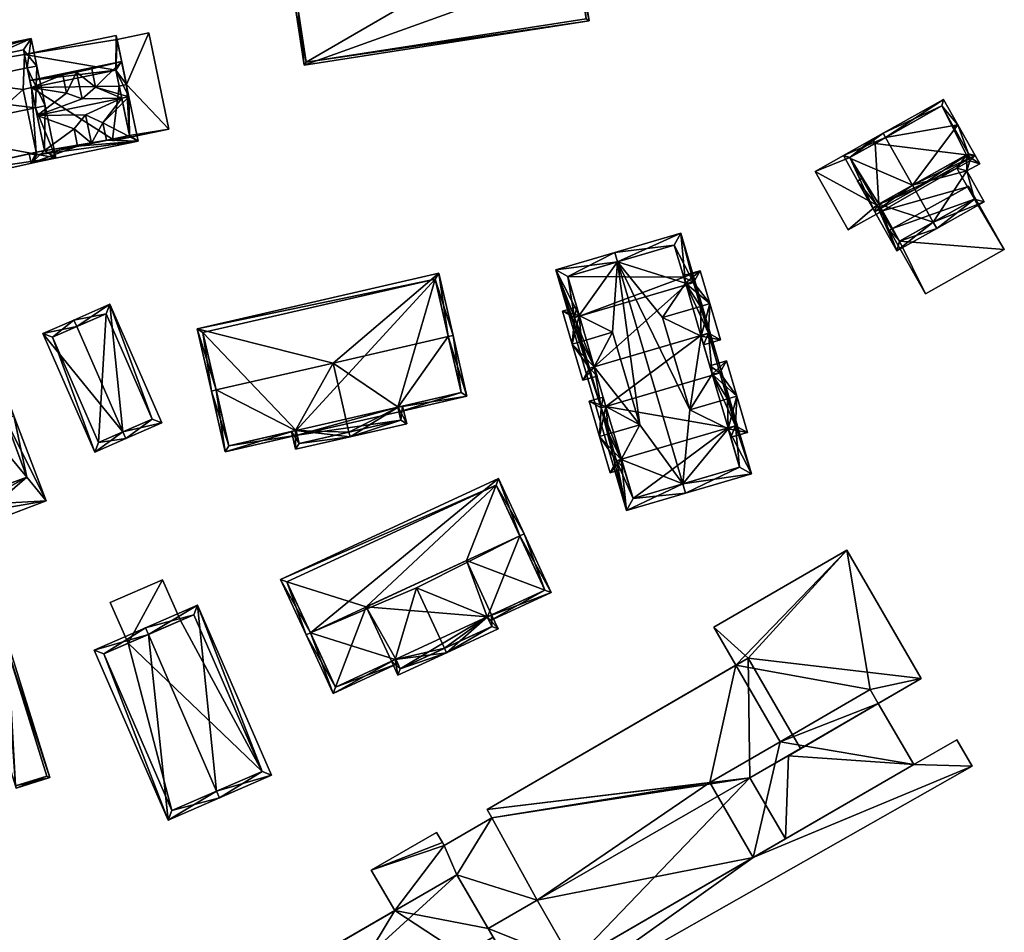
# Model space of a CAD drawing. Header units: inches. Extents: x 2685601 to 2690022, y 1235992 to 1239010.
# Tile 33 of 256: x 2685951 to 2686053, y 1236778 to 1236872. Entities that reach past the tile are written whole.
import ezdxf

# ---------------------------------------------------------------- set-up
doc = ezdxf.new("R2010")
doc.units = ezdxf.units.IN
doc.header["$MEASUREMENT"] = 0
doc.layers.add('Gebaeude Einzelhaus', color=10, linetype='Continuous')
doc.layers.add('Offenes Gebaeude', color=10, linetype='Continuous')

msp = doc.modelspace()

# ---------------------------------------------------------------- meshes
at = {"layer": 'Gebaeude Einzelhaus'}
mesh = msp.add_polyface(dxfattribs=at)
corners = [(2685979.723, 1236872.903, 476.17), (2685978.525, 1236879, 473.895), (2685979.476, 1236872.865, 476.17), (2686007.935, 1236883.561, 473.895), (2686008.64, 1236877.388, 476.17), (2686008.888, 1236877.426, 476.17), (2686009.763, 1236871.781, 473.895), (2685980.353, 1236867.219, 473.895), (2685978.81, 1236878.791, 473.987), (2686007.726, 1236883.276, 473.986), (2685980.561, 1236867.504, 473.994), (2686009.478, 1236871.99, 473.995), (2686009.478, 1236871.99, 460.868), (2686007.726, 1236883.276, 460.868), (2685978.81, 1236878.791, 460.868), (2685980.561, 1236867.504, 460.868)]
mesh.append_faces([[corners[k] for k in face] for face in [(4, 9, 5), (11, 4, 5), (5, 9, 3), (6, 10, 11), (6, 11, 5), (7, 10, 6), (0, 10, 2), (8, 0, 2), (2, 10, 7), (9, 8, 1), (3, 9, 1), (1, 8, 2), (7, 0, 2), (7, 4, 0), (7, 6, 4), (4, 6, 5), (3, 4, 5), (3, 0, 4), (3, 1, 0), (0, 1, 2)]], dxfattribs={"color": 13})
mesh.append_faces([[corners[k] for k in face] for face in [(13, 15, 14), (12, 15, 13), (10, 15, 12), (10, 12, 11), (14, 15, 0), (0, 15, 10), (8, 14, 0), (13, 14, 9), (9, 14, 8), (12, 13, 4), (4, 13, 9), (11, 12, 4)]], dxfattribs={"color": 41})
mesh = msp.add_polyface(dxfattribs=at)
corners = [(2685961.98, 1236865.2, 469.895), (2685960.906, 1236866.689, 469.895), (2685961.246, 1236865.048, 469.895), (2685960.929, 1236870.283, 469.895), (2685951.456, 1236868.322, 469.895), (2685952.168, 1236864.88, 469.895), (2685961.98, 1236865.2, 469.631), (2685964.296, 1236870.541, 469.631), (2685961.016, 1236869.863, 469.631), (2685966.355, 1236860.591, 469.631), (2685962.304, 1236859.933, 469.631), (2685961.246, 1236865.048, 469.631), (2685960.596, 1236859.4, 469.631), (2685960.56, 1236859.572, 469.631), (2685960.929, 1236870.283, 461.78), (2685961.016, 1236869.863, 461.78), (2685951.456, 1236868.322, 461.78), (2685960.906, 1236866.689, 461.78), (2685952.168, 1236864.88, 461.78), (2685961.98, 1236865.2, 461.78), (2685961.246, 1236865.048, 461.78), (2685960.56, 1236859.572, 461.78), (2685960.596, 1236859.4, 461.78), (2685966.355, 1236860.591, 461.78), (2685964.296, 1236870.541, 461.78), (2685962.304, 1236859.933, 461.78)]
mesh.append_faces([[corners[k] for k in face] for face in [(9, 10, 12), (12, 10, 13), (9, 6, 10), (10, 6, 11), (9, 7, 6), (6, 7, 8), (5, 1, 4), (4, 1, 3), (3, 1, 0), (0, 1, 2)]], dxfattribs={"color": 13})
mesh.append_faces([[corners[k] for k in face] for face in [(25, 22, 21), (25, 23, 22), (25, 19, 23), (23, 19, 24), (24, 19, 15), (25, 20, 19), (24, 15, 7), (7, 15, 8), (7, 9, 24), (24, 9, 23), (9, 12, 23), (23, 12, 22), (22, 12, 21), (21, 12, 13), (17, 19, 20), (17, 15, 19), (17, 16, 15), (15, 16, 14), (17, 18, 16), (0, 2, 6), (6, 2, 11), (14, 16, 3), (3, 16, 4), (14, 8, 15), (8, 0, 6), (14, 3, 8), (8, 3, 0)]], dxfattribs={"color": 41})
mesh = msp.add_polyface(dxfattribs=at)
corners = [(2685952.595, 1236862.813, 475.868), (2685954.689, 1236857.628, 470.821), (2685953.574, 1236863.015, 475.868), (2685940.331, 1236860.275, 475.868), (2685940.508, 1236854.489, 470.637), (2685939.353, 1236860.073, 475.868), (2685952.726, 1236867.113, 471.885), (2685951.748, 1236866.911, 471.885), (2685939.484, 1236864.373, 471.885), (2685938.505, 1236864.17, 471.885), (2685952.136, 1236869.966, 469.895), (2685937.914, 1236867.024, 469.895), (2685941.281, 1236855.684, 471.566), (2685953.51, 1236858.391, 471.725), (2685951.36, 1236868.785, 470.578), (2685939.096, 1236866.248, 470.578), (2685951.456, 1236868.322, 469.895), (2685951.36, 1236868.785, 461.78), (2685952.168, 1236864.88, 471.051), (2685952.168, 1236864.88, 469.895), (2685952.766, 1236861.988, 474.623), (2685953.51, 1236858.391, 471.119), (2685951.456, 1236868.322, 461.78), (2685939.096, 1236866.248, 461.78), (2685941.281, 1236855.684, 461.78), (2685952.663, 1236858.204, 471.107), (2685952.663, 1236858.204, 461.78), (2685952.168, 1236864.88, 461.78), (2685951.318, 1236864.704, 461.78)]
mesh.append_faces([[corners[k] for k in face] for face in [(3, 12, 5), (8, 3, 9), (15, 8, 9), (9, 3, 5), (11, 15, 9), (14, 15, 10), (10, 15, 11), (7, 14, 6), (6, 14, 10), (0, 7, 2), (13, 0, 2), (2, 7, 6), (1, 12, 13), (1, 13, 2), (5, 12, 4), (4, 12, 1), (8, 11, 9), (6, 10, 7), (7, 10, 8), (8, 10, 11), (3, 9, 5), (0, 8, 3), (3, 8, 9), (0, 7, 8), (2, 6, 0), (0, 6, 7), (4, 3, 5), (4, 1, 3), (3, 1, 0), (0, 1, 2)]], dxfattribs={"color": 13})
mesh.append_faces([[corners[k] for k in face] for face in [(22, 23, 17), (22, 28, 23), (23, 28, 24), (24, 28, 26), (22, 27, 28), (13, 25, 21), (25, 24, 26), (13, 12, 25), (25, 12, 24), (8, 12, 3), (8, 24, 12), (8, 23, 24), (8, 15, 23), (15, 14, 23), (23, 14, 17), (17, 16, 22), (20, 13, 21), (18, 0, 20), (20, 0, 13), (16, 7, 19), (19, 7, 18), (18, 7, 0), (17, 14, 16), (16, 14, 7)]], dxfattribs={"color": 41})
mesh = msp.add_polyface(dxfattribs=at)
corners = [(2685959.549, 1236861.246, 472.618), (2685963.19, 1236859.35, 470.144), (2685962.239, 1236863.948, 474.623), (2685956.943, 1236858.846, 470.881), (2685952.134, 1236857.063, 470.144), (2685959.918, 1236859.463, 470.882), (2685961.505, 1236863.796, 474.623), (2685957.759, 1236862.059, 473.724), (2685952.766, 1236861.988, 474.623), (2685956.573, 1236860.63, 472.618), (2685953.51, 1236858.391, 471.119), (2685952.663, 1236858.204, 471.107), (2685951.931, 1236858.042, 471.098), (2685955.421, 1236866.196, 470.29), (2685961.489, 1236867.575, 470.144), (2685952.016, 1236865.614, 470.144), (2685958.787, 1236864.926, 472.618), (2685958.396, 1236866.813, 470.288), (2685952.168, 1236864.88, 471.051), (2685955.811, 1236864.31, 472.618), (2685957.417, 1236863.709, 473.724), (2685958.363, 1236859.14, 473.724), (2685959.918, 1236859.463, 472.618), (2685956.841, 1236866.49, 473.724), (2685958.396, 1236866.813, 472.618), (2685955.421, 1236866.196, 472.618), (2685956.943, 1236858.846, 472.618), (2685952.716, 1236857.949, 470.859), (2685962.304, 1236859.933, 470.86), (2685960.906, 1236866.689, 471.051), (2685961.246, 1236865.048, 469.895), (2685962.304, 1236859.933, 469.631), (2685961.246, 1236865.048, 469.631), (2685960.906, 1236866.689, 469.895), (2685952.168, 1236864.88, 469.895), (2685952.663, 1236858.204, 461.78), (2685952.716, 1236857.949, 461.78), (2685960.56, 1236859.572, 469.631), (2685960.56, 1236859.572, 461.78), (2685952.168, 1236864.88, 461.78), (2685951.318, 1236864.704, 461.78), (2685961.246, 1236865.048, 461.78), (2685960.906, 1236866.689, 461.78), (2685962.304, 1236859.933, 461.78)]
mesh.append_faces([[corners[k] for k in face] for face in [(2, 29, 14), (14, 29, 15), (15, 29, 18), (2, 6, 29), (1, 28, 2), (2, 28, 6), (1, 27, 28), (27, 12, 11), (1, 4, 27), (27, 4, 12), (26, 21, 9), (9, 21, 7), (20, 23, 19), (19, 23, 25), (24, 23, 16), (16, 23, 20), (0, 21, 22), (0, 7, 21), (20, 6, 16), (16, 6, 2), (19, 8, 20), (20, 8, 6), (18, 19, 13), (19, 18, 8), (13, 15, 18), (16, 14, 17), (17, 14, 13), (14, 16, 2), (13, 14, 15), (4, 11, 12), (9, 10, 3), (3, 10, 4), (4, 10, 11), (7, 8, 9), (9, 8, 10), (0, 6, 7), (7, 6, 8), (0, 2, 6), (5, 1, 0), (1, 5, 3), (1, 3, 4), (0, 1, 2)]], dxfattribs={"color": 13})
mesh.append_faces([[corners[k] for k in face] for face in [(38, 41, 43), (38, 39, 41), (41, 39, 42), (38, 35, 39), (39, 35, 40), (38, 36, 35), (28, 37, 31), (37, 36, 38), (28, 27, 37), (37, 27, 36), (36, 27, 35), (35, 27, 11), (34, 29, 33), (34, 18, 29), (29, 30, 33), (30, 31, 32), (30, 28, 31), (29, 6, 30), (30, 6, 28), (3, 26, 9), (25, 13, 19), (24, 25, 23), (17, 13, 24), (24, 13, 25), (16, 17, 24), (5, 0, 22), (26, 22, 21), (3, 5, 26), (26, 5, 22)]], dxfattribs={"color": 41})
mesh = msp.add_polyface(dxfattribs=at)
corners = [(2686043.17, 1236854.794, 473.02), (2686039.296, 1236852.045, 470.034), (2686043.415, 1236854.358, 473.02), (2686036.034, 1236857.858, 470.034), (2686040.398, 1236859.733, 473.02), (2686040.153, 1236860.169, 473.02), (2686049.654, 1236857.86, 468.485), (2686047.864, 1236861.048, 468.485), (2686046.391, 1236863.671, 468.485), (2686036.715, 1236857.666, 470.35), (2686039.488, 1236852.726, 470.35), (2686048.973, 1236858.051, 468.802), (2686046.2, 1236862.99, 468.802), (2686048.754, 1236857.928, 468.907), (2686048.973, 1236858.051, 468.766), (2686043.17, 1236854.794, 472.508), (2686039.705, 1236852.848, 469.717), (2686039.488, 1236852.726, 469.542), (2686039.705, 1236852.848, 466.756), (2686039.488, 1236852.726, 466.756), (2686048.754, 1236857.928, 460.892), (2686048.973, 1236858.051, 460.892), (2686046.2, 1236862.99, 460.892), (2686039.306, 1236859.121, 466.756), (2686039.306, 1236859.121, 460.892), (2686036.715, 1236857.666, 466.756), (2686039.705, 1236852.848, 460.892), (2686036.715, 1236857.666, 460.892), (2686039.488, 1236852.726, 460.892)]
mesh.append_faces([[corners[k] for k in face] for face in [(7, 12, 8), (8, 12, 5), (5, 12, 4), (7, 11, 12), (11, 2, 0), (7, 6, 11), (11, 6, 2), (1, 10, 2), (2, 10, 0), (3, 9, 1), (1, 9, 10), (3, 5, 9), (9, 5, 4), (4, 8, 5), (0, 7, 4), (4, 7, 8), (0, 6, 7), (0, 2, 6), (3, 4, 5), (3, 0, 4), (3, 1, 0), (0, 1, 2)]], dxfattribs={"color": 13})
mesh.append_faces([[corners[k] for k in face] for face in [(24, 26, 27), (27, 26, 28), (24, 20, 26), (24, 22, 20), (20, 22, 21), (17, 25, 19), (17, 9, 25), (17, 10, 9), (9, 23, 25), (23, 22, 24), (23, 12, 22), (9, 4, 23), (23, 4, 12), (12, 14, 22), (22, 14, 21), (12, 11, 14), (14, 20, 21), (14, 13, 20), (16, 17, 18), (18, 17, 19), (15, 10, 16), (16, 10, 17), (13, 0, 15), (15, 0, 10), (14, 11, 13), (13, 11, 0)]], dxfattribs={"color": 41})
mesh = msp.add_polyface(dxfattribs=at)
corners = [(2686045.314, 1236850.974, 472.508), (2686050.588, 1236853.074, 469.345), (2686048.79, 1236856.276, 469.345), (2686045.681, 1236850.32, 472.508), (2686048.754, 1236857.928, 468.907), (2686050.123, 1236857.024, 468.485), (2686043.17, 1236854.794, 472.508), (2686049.654, 1236857.86, 468.485), (2686048.973, 1236858.051, 468.766), (2686047.864, 1236861.048, 468.485), (2686047.428, 1236860.803, 468.766), (2686041.563, 1236848.008, 469.19), (2686039.705, 1236852.848, 469.717), (2686039.488, 1236852.726, 469.542), (2686037.506, 1236855.234, 469.19), (2686037.943, 1236855.479, 469.542), (2686041.849, 1236849.029, 469.717), (2686049.101, 1236857.311, 468.907), (2686049.566, 1236853.361, 469.767), (2686047.769, 1236856.564, 469.766), (2686041.849, 1236849.029, 468.859), (2686049.566, 1236853.361, 468.859), (2686048.843, 1236854.65, 468.859), (2686047.769, 1236856.564, 460.892), (2686048.843, 1236854.65, 460.891), (2686049.101, 1236857.311, 460.892), (2686048.754, 1236857.928, 460.892), (2686041.126, 1236850.318, 468.859), (2686040.087, 1236852.168, 466.756), (2686041.126, 1236850.318, 460.891), (2686039.705, 1236852.848, 466.756), (2686040.087, 1236852.168, 460.891), (2686039.705, 1236852.848, 460.892), (2686049.566, 1236853.361, 460.891), (2686041.849, 1236849.029, 460.891)]
mesh.append_faces([[corners[k] for k in face] for face in [(7, 8, 9), (9, 8, 10), (7, 17, 8), (8, 17, 4), (18, 3, 0), (18, 1, 3), (17, 2, 19), (19, 2, 18), (18, 2, 1), (7, 5, 17), (17, 5, 2), (13, 14, 15), (13, 11, 14), (12, 16, 13), (13, 16, 11), (11, 16, 3), (3, 16, 0), (14, 13, 15), (12, 0, 6), (14, 11, 13), (13, 11, 12), (12, 11, 0), (0, 11, 3), (8, 9, 10), (4, 7, 8), (8, 7, 9), (4, 5, 7), (0, 2, 6), (6, 2, 4), (4, 2, 5), (3, 1, 0), (0, 1, 2)]], dxfattribs={"color": 13})
mesh.append_faces([[corners[k] for k in face] for face in [(29, 33, 34), (31, 24, 29), (29, 24, 33), (31, 23, 24), (23, 26, 25), (31, 32, 23), (23, 32, 26), (29, 28, 31), (28, 12, 30), (29, 27, 28), (28, 27, 12), (12, 27, 16), (16, 27, 20), (4, 17, 26), (26, 17, 25), (17, 23, 25), (17, 19, 23), (23, 22, 24), (22, 18, 21), (23, 19, 22), (22, 19, 18), (18, 0, 21), (21, 0, 20), (20, 0, 16)]], dxfattribs={"color": 41})
mesh = msp.add_polyface(dxfattribs=at)
corners = [(2686039.488, 1236852.726, 466.756), (2686033.139, 1236856.233, 466.756), (2686036.539, 1236850.176, 466.756), (2686036.715, 1236857.666, 466.756), (2686039.061, 1236859.558, 466.756), (2686040.087, 1236852.168, 466.756), (2686039.705, 1236852.848, 466.756), (2686039.306, 1236859.121, 466.756), (2686036.539, 1236850.176, 460.891), (2686033.139, 1236856.233, 460.892), (2686040.087, 1236852.168, 460.891), (2686039.061, 1236859.558, 460.892), (2686039.306, 1236859.121, 460.892), (2686036.715, 1236857.666, 460.892), (2686039.488, 1236852.726, 460.892), (2686039.705, 1236852.848, 460.892)]
mesh.append_faces([[corners[k] for k in face] for face in [(4, 3, 7), (0, 5, 6), (0, 2, 5), (4, 1, 3), (3, 1, 0), (0, 1, 2)]], dxfattribs={"color": 13})
mesh.append_faces([[corners[k] for k in face] for face in [(8, 14, 10), (10, 14, 15), (13, 11, 12), (8, 9, 14), (14, 9, 13), (13, 9, 11), (1, 4, 9), (9, 4, 11), (11, 7, 12), (11, 4, 7), (8, 10, 2), (2, 10, 5), (2, 1, 8), (8, 1, 9)]], dxfattribs={"color": 41})
mesh = msp.add_polyface(dxfattribs=at)
corners = [(2686041.849, 1236849.029, 468.859), (2686044.501, 1236843.568, 468.859), (2686052.658, 1236848.145, 468.859), (2686040.811, 1236850.141, 468.859), (2686049.566, 1236853.361, 468.859), (2686048.968, 1236854.72, 468.859), (2686048.843, 1236854.65, 468.859), (2686041.126, 1236850.318, 468.859), (2686048.968, 1236854.72, 460.891), (2686052.658, 1236848.145, 460.891), (2686048.843, 1236854.65, 460.891), (2686040.811, 1236850.141, 460.891), (2686041.126, 1236850.318, 460.891), (2686044.501, 1236843.568, 460.891), (2686041.849, 1236849.029, 460.891), (2686049.566, 1236853.361, 460.891)]
mesh.append_faces([[corners[k] for k in face] for face in [(3, 0, 7), (4, 5, 6), (0, 2, 4), (4, 2, 5), (3, 1, 0), (0, 1, 2)]], dxfattribs={"color": 13})
mesh.append_faces([[corners[k] for k in face] for face in [(9, 15, 8), (8, 15, 10), (9, 14, 15), (14, 11, 12), (9, 13, 14), (14, 13, 11), (2, 1, 9), (9, 1, 13), (1, 3, 13), (13, 3, 11), (11, 7, 12), (11, 3, 7), (6, 5, 10), (10, 5, 8), (5, 2, 8), (8, 2, 9)]], dxfattribs={"color": 41})
mesh = msp.add_polyface(dxfattribs=at)
corners = [(2686008.774, 1236841.268, 474.893), (2686008.774, 1236841.268, 474.827), (2686008.27, 1236841.119, 474.894), (2686008.755, 1236841.333, 474.827), (2686019.554, 1236845.301, 462.211), (2686007.564, 1236845.38, 462.211), (2686018.571, 1236848.618, 462.211), (2686008.774, 1236841.268, 462.211), (2686019.781, 1236844.505, 462.211), (2686008.27, 1236841.119, 474.347), (2686007.564, 1236845.38, 474.826), (2686012.7, 1236846.891, 479.72), (2686018.571, 1236848.618, 474.729), (2686019.554, 1236845.301, 474.082), (2686019.554, 1236845.301, 474.723), (2686008.492, 1236842.226, 473.913), (2686007.029, 1236841.796, 473.913), (2686019.249, 1236849.859, 473.913), (2686012.418, 1236847.85, 479.72), (2686006.323, 1236846.058, 473.913), (2686017.363, 1236841.136, 477.396), (2686019.734, 1236844.668, 474.728), (2686012.19, 1236839.615, 477.396)]
mesh.append_faces([[corners[k] for k in face] for face in [(2, 3, 0), (2, 15, 3), (2, 16, 15), (16, 3, 15), (17, 12, 18), (18, 12, 11), (9, 3, 1), (9, 10, 3), (10, 18, 11), (9, 19, 10), (10, 19, 18), (11, 20, 21), (21, 17, 11), (11, 17, 18), (3, 9, 1), (3, 19, 9), (22, 11, 3), (3, 11, 19), (19, 11, 18)]], dxfattribs={"color": 13})
mesh.append_faces([[corners[k] for k in face] for face in [(0, 1, 2), (3, 1, 0), (4, 5, 6), (4, 7, 5), (4, 8, 7), (1, 7, 9), (3, 7, 1), (10, 5, 3), (3, 5, 7), (11, 12, 10), (10, 12, 5), (5, 12, 6), (13, 12, 14), (13, 6, 12)]], dxfattribs={"color": 41})
mesh = msp.add_polyface(dxfattribs=at)
corners = [(2686022.09, 1236839.503, 474.803), (2686022.09, 1236839.503, 474.073), (2686020.55, 1236844.738, 474.073), (2686021.318, 1236839.28, 474.807), (2686021.318, 1236839.28, 474.728), (2686021.343, 1236839.196, 474.728), (2686021.318, 1236839.28, 462.211), (2686019.781, 1236844.505, 462.211), (2686022.09, 1236839.503, 462.211), (2686022.491, 1236835.293, 474.728), (2686022.523, 1236835.185, 462.211), (2686022.24, 1236836.145, 473.913), (2686023.97, 1236836.654, 473.913), (2686023.291, 1236835.419, 474.824), (2686021.6, 1236838.321, 473.913), (2686023.33, 1236838.83, 473.913), (2686022.231, 1236842.568, 477.396), (2686021.271, 1236842.286, 477.396), (2686017.363, 1236841.136, 477.396), (2686019.249, 1236849.859, 473.913), (2686023.291, 1236835.419, 474.073), (2686026.561, 1236824.996, 473.913), (2686020.173, 1236831.58, 477.396)]
mesh.append_faces([[corners[k] for k in face] for face in [(11, 12, 13), (9, 12, 11), (0, 5, 3), (0, 14, 5), (0, 15, 14), (0, 16, 15), (0, 17, 16), (17, 5, 16), (16, 5, 15), (15, 5, 14), (17, 18, 5), (1, 5, 4), (1, 9, 5), (19, 20, 1), (1, 20, 9), (19, 21, 20), (5, 1, 4), (5, 9, 1), (1, 9, 20), (18, 22, 5), (19, 1, 20), (19, 20, 21)]], dxfattribs={"color": 13})
mesh.append_faces([[corners[k] for k in face] for face in [(0, 1, 2), (3, 4, 0), (0, 4, 1), (5, 4, 3), (6, 7, 8), (1, 8, 2), (4, 6, 1), (1, 6, 8), (9, 6, 5), (5, 6, 4), (9, 10, 6)]], dxfattribs={"color": 41})
mesh = msp.add_polyface(dxfattribs=at)
corners = [(2686019.781, 1236844.505, 474.894), (2686019.781, 1236844.505, 474.729), (2686019.734, 1236844.668, 474.728), (2686020.55, 1236844.738, 474.888), (2686020.55, 1236844.738, 474.073), (2686022.09, 1236839.503, 474.803), (2686021.271, 1236842.286, 477.396), (2686022.09, 1236839.503, 462.211), (2686019.781, 1236844.505, 462.211), (2686020.55, 1236844.738, 462.211), (2686019.554, 1236845.301, 474.082), (2686019.554, 1236845.301, 474.723), (2686019.554, 1236845.301, 462.211), (2686018.571, 1236848.618, 462.211), (2686022.231, 1236842.568, 477.396), (2686019.505, 1236845.466, 473.913), (2686021.229, 1236845.973, 473.913), (2686017.363, 1236841.136, 477.396), (2686019.249, 1236849.859, 473.913), (2686018.571, 1236848.618, 474.729), (2686022.09, 1236839.503, 474.073)]
mesh.append_faces([[corners[k] for k in face] for face in [(10, 3, 2), (2, 3, 0), (3, 14, 6), (15, 16, 10), (10, 16, 3), (3, 16, 14), (14, 2, 6), (6, 2, 17), (14, 16, 2), (2, 16, 10), (10, 16, 15), (18, 4, 19), (19, 4, 11), (11, 4, 2), (2, 4, 1), (18, 20, 4), (4, 2, 1), (20, 18, 4), (4, 18, 2)]], dxfattribs={"color": 13})
mesh.append_faces([[corners[k] for k in face] for face in [(0, 1, 2), (3, 1, 0), (3, 4, 1), (5, 3, 6), (5, 4, 3), (7, 8, 9), (2, 10, 11), (10, 8, 12), (2, 1, 10), (10, 1, 8), (4, 8, 1), (4, 9, 8), (4, 7, 9), (10, 12, 13)]], dxfattribs={"color": 41})
mesh = msp.add_polyface(dxfattribs=at)
corners = [(2686009.806, 1236835.895, 474.807), (2686009.806, 1236835.895, 474.346), (2686010.29, 1236836.038, 474.808), (2686008.27, 1236841.119, 474.894), (2686008.989, 1236838.673, 477.396), (2686008.27, 1236841.119, 474.347), (2686008.774, 1236841.268, 474.827), (2686008.774, 1236841.268, 462.211), (2686010.31, 1236836.044, 462.211), (2686008.27, 1236841.119, 462.211), (2686009.806, 1236835.895, 462.211), (2686021.318, 1236839.28, 462.211), (2686011.515, 1236831.949, 462.211), (2686019.781, 1236844.505, 462.211), (2686010.31, 1236836.044, 474.808), (2686010.31, 1236836.044, 474.827), (2686008.03, 1236838.391, 477.396), (2686007.029, 1236841.796, 473.913), (2686009.129, 1236834.654, 473.913), (2686008.755, 1236841.333, 474.827), (2686012.19, 1236839.615, 477.396), (2686011.01, 1236831.8, 474.346), (2686006.323, 1236846.058, 473.913), (2686017.363, 1236841.136, 477.396), (2686012.7, 1236846.891, 479.72), (2686020.173, 1236831.58, 477.396), (2686015, 1236830.058, 477.396)]
mesh.append_faces([[corners[k] for k in face] for face in [(3, 16, 17), (3, 4, 16), (0, 16, 4), (0, 18, 16), (4, 19, 16), (16, 19, 17), (4, 20, 19), (16, 2, 4), (4, 2, 20), (16, 18, 2), (21, 22, 1), (1, 22, 5), (23, 24, 25), (22, 1, 5), (1, 22, 21), (24, 20, 26)]], dxfattribs={"color": 13})
mesh.append_faces([[corners[k] for k in face] for face in [(0, 1, 2), (3, 0, 4), (3, 5, 0), (0, 5, 1), (3, 6, 5), (7, 8, 9), (9, 8, 10), (8, 11, 12), (7, 13, 8), (8, 13, 11), (2, 14, 15), (2, 1, 14), (14, 1, 8), (8, 1, 10), (5, 9, 1), (1, 9, 10), (5, 7, 9)]], dxfattribs={"color": 41})
mesh = msp.add_polyface(dxfattribs=at)
corners = [(2686011.01, 1236831.8, 474.83), (2686011.01, 1236831.8, 474.346), (2686011.8, 1236829.117, 477.396), (2686011.515, 1236831.949, 474.83), (2686011.515, 1236831.949, 474.827), (2686011.514, 1236831.952, 474.827), (2686011.515, 1236831.949, 462.211), (2686011.01, 1236831.8, 462.211), (2686010.31, 1236836.044, 474.808), (2686010.31, 1236836.044, 474.827), (2686010.31, 1236836.044, 462.211), (2686011.233, 1236832.908, 473.913), (2686009.769, 1236832.478, 473.913), (2686010.84, 1236828.835, 477.396), (2686015, 1236830.058, 477.396), (2686010.29, 1236836.038, 474.808), (2686010.592, 1236835.084, 473.913), (2686009.806, 1236835.895, 474.807), (2686009.129, 1236834.654, 473.913), (2686009.806, 1236835.895, 474.346), (2686013.635, 1236821.195, 473.913), (2686006.323, 1236846.058, 473.913), (2686012.19, 1236839.615, 477.396)]
mesh.append_faces([[corners[k] for k in face] for face in [(0, 5, 3), (0, 11, 5), (0, 12, 11), (0, 13, 12), (5, 2, 14), (5, 12, 13), (5, 11, 12), (15, 16, 17), (17, 16, 18), (15, 8, 16), (15, 16, 8), (15, 18, 16), (1, 5, 4), (1, 15, 5), (5, 15, 9), (1, 19, 15), (1, 20, 21), (15, 14, 22), (15, 5, 14), (19, 1, 15), (15, 1, 5), (5, 1, 4), (20, 1, 21)]], dxfattribs={"color": 13})
mesh.append_faces([[corners[k] for k in face] for face in [(0, 1, 2), (3, 4, 0), (0, 4, 1), (5, 4, 3), (4, 6, 1), (1, 6, 7), (8, 5, 9), (10, 6, 8), (8, 6, 5), (5, 6, 4)]], dxfattribs={"color": 41})
mesh = msp.add_polyface(dxfattribs=at)
corners = [(2686022.523, 1236835.185, 474.831), (2686022.523, 1236835.185, 474.728), (2686022.491, 1236835.293, 474.728), (2686023.291, 1236835.419, 474.824), (2686023.291, 1236835.419, 474.073), (2686024.901, 1236829.944, 474.803), (2686024.082, 1236832.729, 477.396), (2686024.901, 1236829.944, 474.073), (2686011.515, 1236831.949, 462.211), (2686022.523, 1236835.185, 462.211), (2686024.129, 1236829.721, 462.211), (2686024.901, 1236829.944, 462.211), (2686023.291, 1236835.419, 462.211), (2686021.318, 1236839.28, 462.211), (2686022.24, 1236836.145, 473.913), (2686025.041, 1236833.011, 477.396), (2686023.97, 1236836.654, 473.913), (2686026.141, 1236829.271, 473.913), (2686024.153, 1236829.638, 474.729), (2686020.173, 1236831.58, 477.396), (2686021.343, 1236839.196, 474.728), (2686026.561, 1236824.996, 473.913), (2686012.7, 1236846.891, 479.72), (2686019.448, 1236823.947, 479.719), (2686015, 1236830.058, 477.396)]
mesh.append_faces([[corners[k] for k in face] for face in [(14, 3, 2), (2, 3, 0), (3, 15, 6), (3, 16, 15), (17, 5, 15), (15, 5, 6), (18, 6, 19), (18, 15, 6), (18, 17, 15), (15, 2, 6), (6, 2, 19), (15, 16, 2), (2, 4, 1), (4, 2, 1), (20, 19, 2), (21, 4, 7), (19, 22, 23), (24, 23, 22)]], dxfattribs={"color": 13})
mesh.append_faces([[corners[k] for k in face] for face in [(0, 1, 2), (3, 1, 0), (3, 4, 1), (5, 3, 6), (5, 4, 3), (5, 7, 4), (8, 9, 10), (10, 9, 11), (11, 9, 12), (8, 13, 9), (2, 1, 9), (4, 9, 1), (4, 12, 9), (7, 11, 4), (4, 11, 12)]], dxfattribs={"color": 41})
mesh = msp.add_polyface(dxfattribs=at)
corners = [(2685995.228, 1236839.161, 480.083), (2685983.334, 1236836.429, 480.083), (2685990.059, 1236831.885, 475.21), (2685990.14, 1236831.39, 474.799), (2685990.028, 1236831.878, 475.21), (2685997.155, 1236833.001, 474.799), (2685995.715, 1236839.273, 480.083), (2685971.241, 1236833.652, 480.083), (2685979.456, 1236829.45, 475.209), (2685979.617, 1236828.974, 474.799), (2685979.505, 1236829.461, 475.209), (2685972.194, 1236827.269, 474.799), (2685970.755, 1236833.54, 480.083), (2685994.239, 1236845.701, 474.608), (2685969.278, 1236839.97, 474.608), (2685972.569, 1236827.868, 475.21), (2685996.556, 1236833.376, 475.209), (2685993.864, 1236845.103, 475.022), (2685969.876, 1236839.595, 475.022), (2685990.935, 1236830.159, 474.799), (2685990.514, 1236831.99, 474.799), (2685984.971, 1236829.302, 480.083), (2685985.083, 1236828.815, 480.083), (2685979.438, 1236827.519, 474.799), (2685979.018, 1236829.349, 474.799), (2685990.336, 1236830.534, 475.239), (2685990.028, 1236831.878, 475.238), (2685979.813, 1236828.118, 475.255), (2685979.505, 1236829.461, 475.255), (2685990.14, 1236831.39, 462.391), (2685990.028, 1236831.878, 462.391), (2685996.556, 1236833.376, 462.391), (2685993.864, 1236845.103, 462.391), (2685969.876, 1236839.595, 462.391), (2685972.569, 1236827.868, 462.391), (2685979.505, 1236829.461, 462.391), (2685979.617, 1236828.974, 462.391), (2685979.813, 1236828.118, 462.391), (2685990.336, 1236830.534, 462.391)]
mesh.append_faces([[corners[k] for k in face] for face in [(23, 27, 22), (22, 27, 21), (27, 8, 28), (23, 24, 27), (27, 24, 8), (20, 25, 2), (2, 25, 26), (25, 22, 21), (20, 19, 25), (25, 19, 22), (21, 8, 22), (22, 8, 23), (23, 8, 24), (21, 1, 8), (19, 2, 22), (22, 2, 21), (21, 2, 1), (19, 20, 2), (14, 18, 12), (12, 18, 7), (6, 17, 13), (13, 17, 14), (14, 17, 18), (6, 0, 17), (5, 16, 6), (6, 16, 0), (5, 3, 16), (16, 3, 2), (2, 3, 4), (15, 12, 7), (15, 11, 12), (10, 9, 8), (8, 9, 15), (15, 9, 11), (1, 14, 7), (7, 14, 12), (6, 13, 0), (0, 13, 1), (1, 13, 14), (11, 7, 12), (11, 8, 7), (11, 9, 8), (8, 9, 10), (1, 7, 8), (0, 5, 6), (0, 2, 5), (5, 2, 3), (3, 2, 4), (0, 1, 2)]], dxfattribs={"color": 13})
mesh.append_faces([[corners[k] for k in face] for face in [(36, 38, 37), (36, 29, 38), (26, 4, 2), (25, 3, 26), (26, 3, 4), (25, 38, 3), (3, 38, 29), (25, 37, 38), (21, 27, 25), (25, 27, 37), (28, 9, 27), (27, 9, 37), (37, 9, 36), (28, 10, 9), (8, 10, 28), (32, 35, 33), (33, 35, 34), (31, 30, 32), (32, 30, 35), (35, 30, 36), (36, 30, 29), (10, 35, 9), (9, 35, 36), (8, 35, 10), (15, 34, 8), (8, 34, 35), (7, 18, 15), (15, 18, 34), (34, 18, 33), (18, 17, 33), (33, 17, 32), (17, 31, 32), (0, 16, 17), (17, 16, 31), (2, 31, 16), (2, 30, 31), (2, 4, 30), (3, 30, 4), (3, 29, 30)]], dxfattribs={"color": 41})
mesh = msp.add_polyface(dxfattribs=at)
corners = [(2685956.858, 1236840.189, 470.795), (2685960.286, 1236842.505, 467.976), (2685956.558, 1236840.876, 470.796), (2685961.611, 1236829.308, 470.794), (2685965.641, 1236830.249, 467.976), (2685961.911, 1236828.619, 470.795), (2685953.361, 1236839.48, 468.307), (2685958.715, 1236827.224, 468.307), (2685959.899, 1236841.518, 468.496), (2685964.654, 1236830.636, 468.495), (2685954.349, 1236839.093, 468.842), (2685959.103, 1236828.211, 468.843), (2685959.103, 1236828.211, 462.77), (2685964.654, 1236830.636, 462.77), (2685959.899, 1236841.518, 462.77), (2685954.349, 1236839.093, 462.77)]
mesh.append_faces([[corners[k] for k in face] for face in [(5, 11, 3), (3, 9, 5), (5, 9, 4), (10, 11, 7), (7, 11, 5), (6, 10, 7), (0, 10, 2), (8, 0, 2), (2, 10, 6), (9, 8, 1), (4, 9, 1), (1, 8, 2), (3, 7, 5), (0, 6, 3), (3, 6, 7), (0, 2, 6), (4, 3, 5), (4, 1, 3), (3, 1, 0), (0, 1, 2)]], dxfattribs={"color": 13})
mesh.append_faces([[corners[k] for k in face] for face in [(13, 12, 14), (14, 12, 15), (11, 10, 12), (12, 10, 15), (0, 8, 10), (10, 8, 15), (15, 8, 14), (8, 9, 14), (14, 9, 13), (9, 12, 13), (9, 11, 12), (9, 3, 11)]], dxfattribs={"color": 41})
mesh = msp.add_polyface(dxfattribs=at)
corners = [(2685949.479, 1236830.63, 478.04), (2685939.383, 1236833.462, 473.32), (2685938.987, 1236832.881, 473.626), (2685946.873, 1236840.19, 470.557), (2685938.084, 1236836.865, 470.557), (2685939.35, 1236833.45, 473.32), (2685937.295, 1236827.05, 477.31), (2685937.655, 1236826.158, 478.04), (2685936.96, 1236825.895, 478.04), (2685950.364, 1236830.965, 478.04), (2685943.598, 1236821.635, 473.449), (2685939.436, 1236818.699, 472.526), (2685944.354, 1236820.56, 472.526), (2685938.978, 1236819.91, 473.465), (2685953.684, 1236822.189, 471.238), (2685944.983, 1236818.898, 471.238), (2685938.056, 1236825.166, 477.265), (2685943.201, 1236821.746, 473.626), (2685943.58, 1236821.64, 473.457), (2685951.7, 1236824.65, 473.415), (2685947.3, 1236836.5, 473.289), (2685943.164, 1236834.913, 471.163), (2685947.3, 1236836.5, 463.708), (2685943.164, 1236834.913, 463.708), (2685947.524, 1236823.101, 471.217), (2685951.7, 1236824.65, 463.708), (2685947.524, 1236823.101, 463.708)]
mesh.append_faces([[corners[k] for k in face] for face in [(7, 8, 6), (4, 1, 5), (9, 20, 3), (3, 20, 4), (4, 20, 1), (9, 0, 20), (19, 10, 18), (10, 11, 13), (19, 12, 10), (10, 12, 11), (19, 15, 12), (19, 14, 15), (19, 9, 14), (19, 0, 9), (7, 16, 8), (16, 7, 8), (10, 0, 18), (18, 0, 17), (17, 0, 16), (16, 0, 7), (10, 14, 0), (0, 14, 9), (10, 12, 14), (14, 12, 15), (13, 11, 10), (10, 11, 12), (3, 0, 9), (0, 6, 7), (7, 6, 8), (0, 2, 6), (5, 1, 4), (4, 1, 3), (3, 1, 0), (0, 1, 2)]], dxfattribs={"color": 13})
mesh.append_faces([[corners[k] for k in face] for face in [(26, 23, 25), (25, 23, 22), (20, 25, 22), (20, 19, 25), (20, 0, 19), (25, 24, 26), (25, 19, 24), (24, 19, 18), (7, 6, 16), (20, 21, 1), (20, 22, 21), (21, 22, 23)]], dxfattribs={"color": 41})
mesh = msp.add_polyface(dxfattribs=at)
corners = [(2686024.129, 1236829.721, 474.806), (2686024.129, 1236829.721, 474.729), (2686024.901, 1236829.944, 474.803), (2686024.901, 1236829.944, 474.073), (2686024.153, 1236829.638, 474.729), (2686011.515, 1236831.949, 462.211), (2686024.129, 1236829.721, 462.211), (2686013.121, 1236826.485, 462.211), (2686014.313, 1236822.436, 462.211), (2686025.32, 1236825.674, 462.211), (2686024.901, 1236829.944, 462.211), (2686025.32, 1236825.674, 474.728), (2686019.448, 1236823.947, 479.719), (2686014.313, 1236822.436, 474.828), (2686026.141, 1236829.271, 473.913), (2686024.411, 1236828.762, 473.913), (2686019.73, 1236822.988, 479.719), (2686023.291, 1236835.419, 474.073), (2686026.561, 1236824.996, 473.913), (2686013.635, 1236821.195, 473.913), (2686020.173, 1236831.58, 477.396), (2686015, 1236830.058, 477.396), (2686013.101, 1236826.479, 474.807)]
mesh.append_faces([[corners[k] for k in face] for face in [(2, 4, 0), (14, 15, 2), (2, 15, 4), (15, 14, 4), (3, 4, 1), (3, 11, 4), (11, 16, 12), (17, 18, 3), (3, 18, 11), (11, 18, 16), (19, 13, 16), (16, 13, 12), (4, 3, 1), (4, 18, 3), (20, 12, 4), (4, 12, 18), (18, 12, 16), (12, 21, 22), (12, 19, 16)]], dxfattribs={"color": 13})
mesh.append_faces([[corners[k] for k in face] for face in [(0, 1, 2), (2, 1, 3), (4, 1, 0), (5, 6, 7), (7, 6, 8), (8, 6, 9), (1, 6, 3), (3, 6, 10), (4, 6, 1), (11, 9, 4), (4, 9, 6), (11, 8, 9), (12, 13, 11), (11, 13, 8)]], dxfattribs={"color": 41})
mesh = msp.add_polyface(dxfattribs=at)
corners = [(2686012.618, 1236826.336, 474.806), (2686012.618, 1236826.336, 474.347), (2686013.101, 1236826.479, 474.807), (2686011.8, 1236829.117, 477.396), (2686011.01, 1236831.8, 474.346), (2686011.515, 1236831.949, 462.211), (2686013.121, 1236826.485, 462.211), (2686011.01, 1236831.8, 462.211), (2686012.618, 1236826.336, 462.211), (2686013.121, 1236826.485, 474.807), (2686014.313, 1236822.436, 474.828), (2686013.121, 1236826.485, 474.827), (2686014.313, 1236822.436, 462.211), (2686013.404, 1236825.525, 473.913), (2686010.84, 1236828.835, 477.396), (2686011.94, 1236825.095, 473.913), (2686011.01, 1236831.8, 474.83), (2686015, 1236830.058, 477.396), (2686011.514, 1236831.952, 474.827), (2686013.635, 1236821.195, 473.913), (2686019.448, 1236823.947, 479.719)]
mesh.append_faces([[corners[k] for k in face] for face in [(13, 2, 9), (13, 0, 2), (0, 14, 3), (13, 15, 0), (0, 15, 14), (16, 3, 14), (14, 2, 3), (3, 2, 17), (2, 13, 9), (14, 15, 2), (2, 15, 13), (18, 14, 3), (10, 2, 11), (4, 1, 19), (19, 1, 10), (10, 1, 2), (4, 19, 1), (1, 19, 2), (2, 19, 20)]], dxfattribs={"color": 13})
mesh.append_faces([[corners[k] for k in face] for face in [(0, 1, 2), (3, 1, 0), (3, 4, 1), (5, 6, 7), (7, 6, 8), (9, 10, 11), (9, 12, 10), (9, 6, 12), (2, 9, 11), (2, 1, 9), (9, 1, 6), (6, 1, 8), (4, 8, 1), (4, 7, 8)]], dxfattribs={"color": 41})
mesh = msp.add_polyface(dxfattribs=at)
corners = [(2685989.751, 1236805.81, 475.415), (2685989.353, 1236805.626, 474.981), (2685990.023, 1236804.18, 474.981), (2685995.041, 1236806.504, 480.455), (2685994.831, 1236806.958, 480.455), (2685991.936, 1236813.212, 480.455), (2685999.282, 1236810.223, 475.416), (2686000.376, 1236808.974, 474.981), (2685999.706, 1236810.42, 474.981), (2685990.266, 1236804.844, 475.476), (2685989.806, 1236805.836, 475.475), (2685999.713, 1236809.218, 475.446), (2685999.253, 1236810.21, 475.446), (2685980.992, 1236808.566, 480.788), (2685977.895, 1236814.064, 474.815), (2685980.538, 1236808.356, 480.788), (2686000.42, 1236824.491, 474.815), (2686002.608, 1236818.575, 480.788), (2686003.061, 1236818.785, 480.788), (2685983.344, 1236802.294, 474.981), (2685990.016, 1236805.383, 474.981), (2685989.806, 1236805.836, 475.415), (2685999.464, 1236809.756, 474.981), (2685999.253, 1236810.21, 475.416), (2686005.869, 1236812.721, 474.981), (2686000.176, 1236823.828, 475.289), (2685978.559, 1236813.82, 475.29), (2685983.588, 1236802.958, 475.416), (2686005.205, 1236812.965, 475.416), (2685989.806, 1236805.836, 463.179), (2685989.353, 1236805.626, 463.179), (2685990.266, 1236804.844, 463.179), (2685999.713, 1236809.218, 463.179), (2685999.253, 1236810.21, 463.179), (2685999.706, 1236810.42, 463.179), (2685997.109, 1236816.029, 463.179), (2685986.756, 1236811.236, 463.179), (2686005.205, 1236812.965, 463.179), (2686000.176, 1236823.828, 463.179), (2685978.559, 1236813.82, 463.179), (2685983.588, 1236802.958, 463.179)]
mesh.append_faces([[corners[k] for k in face] for face in [(24, 28, 18), (18, 28, 17), (24, 22, 28), (28, 22, 6), (6, 22, 23), (20, 0, 21), (20, 27, 0), (27, 15, 13), (20, 19, 27), (27, 19, 15), (14, 26, 15), (15, 26, 13), (16, 25, 14), (14, 25, 26), (16, 18, 25), (25, 18, 17), (17, 24, 18), (17, 6, 24), (24, 6, 22), (22, 6, 23), (13, 5, 17), (17, 5, 6), (13, 0, 5), (0, 20, 21), (15, 19, 13), (13, 19, 0), (0, 19, 20), (16, 17, 18), (16, 13, 17), (16, 14, 13), (13, 14, 15), (3, 11, 7), (7, 11, 8), (8, 11, 6), (6, 11, 12), (3, 4, 11), (2, 9, 3), (3, 9, 4), (9, 0, 10), (2, 1, 9), (9, 1, 0), (3, 6, 4), (4, 6, 5), (3, 7, 6), (6, 7, 8), (0, 4, 5), (0, 3, 4), (0, 2, 3), (0, 1, 2)]], dxfattribs={"color": 13})
mesh.append_faces([[corners[k] for k in face] for face in [(38, 36, 39), (39, 36, 40), (40, 36, 30), (34, 35, 37), (37, 35, 38), (38, 35, 36), (27, 1, 0), (27, 40, 1), (1, 40, 30), (13, 26, 27), (27, 26, 40), (40, 26, 39), (26, 25, 39), (39, 25, 38), (25, 37, 38), (17, 28, 25), (25, 28, 37), (6, 8, 28), (28, 8, 37), (37, 8, 34), (36, 29, 30), (36, 33, 29), (29, 33, 31), (31, 33, 32), (36, 35, 33), (33, 35, 34), (23, 6, 12), (23, 8, 6), (23, 33, 8), (8, 33, 34), (11, 23, 12), (11, 32, 23), (23, 32, 33), (11, 31, 32), (4, 9, 11), (11, 9, 31), (21, 9, 10), (21, 31, 9), (21, 29, 31), (0, 21, 10), (0, 1, 21), (21, 1, 29), (29, 1, 30)]], dxfattribs={"color": 41})
mesh = msp.add_polyface(dxfattribs=at)
corners = [(2685970.225, 1236759.926, 481.067), (2685996.115, 1236783.575, 475.344), (2685966.476, 1236766.394, 475.344), (2685999.864, 1236777.109, 481.067), (2686003.505, 1236770.826, 475.593), (2685973.866, 1236753.645, 475.593), (2686030.353, 1236795.868, 470.864), (2686026.388, 1236793.57, 470.864), (2686030.045, 1236787.263, 470.864), (2686043.296, 1236794.945, 470.864), (2686039.64, 1236801.251, 470.864), (2686026.188, 1236805.934, 472.108), (2686036.384, 1236817.104, 472.108), (2686022.655, 1236809.145, 472.108), (2686044.081, 1236803.826, 472.108), (2686024.937, 1236805.209, 472.108), (2686031.603, 1236796.593, 472.108), (2686026.388, 1236793.57, 473.601), (2686008.106, 1236774.544, 473.601), (2686030.045, 1236787.263, 473.601), (2686004.394, 1236780.949, 473.601), (2686026.188, 1236805.934, 473.601), (2686031.603, 1236796.593, 473.601), (2685999.238, 1236790.31, 473.601), (2685999.741, 1236789.44, 473.601), (2685996.115, 1236783.575, 473.601), (2685994.8, 1236786.575, 473.601), (2685987.278, 1236784.046, 473.601), (2685994.615, 1236786.893, 473.601), (2685989.705, 1236779.859, 473.601), (2685994.005, 1236787.946, 473.601), (2685999.338, 1236778.018, 473.601), (2685966.476, 1236766.394, 463.242), (2685989.705, 1236779.859, 463.242), (2685973.866, 1236753.645, 463.242), (2686002.324, 1236770.141, 470.483), (2686002.324, 1236770.141, 470.583), (2686003.505, 1236770.826, 463.242), (2686003.505, 1236770.826, 470.483), (2686003.505, 1236770.826, 470.583), (2685999.338, 1236778.018, 463.242), (2685999.338, 1236778.018, 470.736), (2685999.338, 1236778.018, 470.836), (2685996.115, 1236783.575, 463.242), (2686043.296, 1236794.945, 470.51), (2686043.296, 1236794.945, 463.242), (2686039.64, 1236801.251, 463.242), (2686043.296, 1236794.945, 470.61), (2686026.73, 1236785.341, 470.61), (2686026.73, 1236785.341, 470.864), (2686026.73, 1236785.341, 470.51), (2686026.73, 1236785.341, 463.242), (2686029.517, 1236797.31, 463.242), (2686038.804, 1236802.694, 463.242), (2686022.238, 1236793.09, 463.242), (2686036.384, 1236817.104, 463.242), (2686044.081, 1236803.826, 463.242), (2686022.655, 1236809.145, 463.242), (2686024.937, 1236805.209, 463.242), (2686030.353, 1236795.868, 472.108), (2686008.106, 1236774.544, 470.61), (2686008.106, 1236774.544, 470.51), (2686008.106, 1236774.544, 463.242), (2685999.238, 1236790.31, 463.242), (2685999.741, 1236789.44, 463.242), (2685994.8, 1236786.575, 463.242), (2685994.615, 1236786.893, 463.242), (2685994.005, 1236787.946, 463.242), (2685987.278, 1236784.046, 463.242), (2686004.394, 1236780.949, 470.736), (2686004.394, 1236780.949, 463.242), (2686004.394, 1236780.949, 470.836)]
mesh.append_faces([[corners[k] for k in face] for face in [(20, 25, 31), (27, 28, 30), (25, 26, 29), (29, 26, 27), (27, 26, 28), (20, 24, 25), (25, 24, 26), (20, 17, 24), (24, 17, 23), (23, 17, 21), (21, 17, 22), (20, 18, 17), (17, 18, 19), (14, 11, 16), (11, 13, 15), (14, 12, 11), (11, 12, 13), (6, 9, 10), (6, 8, 9), (6, 7, 8), (3, 0, 4), (4, 0, 5), (3, 1, 0), (0, 1, 2)]], dxfattribs={"color": 13})
mesh.append_faces([[corners[k] for k in face] for face in [(43, 70, 40), (70, 51, 62), (70, 54, 51), (54, 58, 52), (54, 63, 58), (43, 64, 70), (70, 64, 54), (54, 64, 63), (68, 65, 33), (33, 65, 43), (43, 65, 64), (68, 66, 65), (68, 67, 66), (70, 61, 69), (70, 62, 61), (18, 71, 60), (18, 20, 71), (20, 31, 71), (71, 31, 42), (70, 69, 40), (40, 69, 41), (68, 33, 27), (27, 33, 29), (27, 30, 68), (68, 30, 67), (30, 28, 67), (67, 28, 66), (28, 26, 66), (66, 26, 65), (26, 24, 65), (65, 24, 64), (24, 23, 64), (64, 23, 63), (63, 15, 58), (15, 21, 11), (63, 23, 15), (15, 23, 21), (21, 22, 11), (11, 22, 16), (17, 59, 22), (22, 59, 16), (17, 7, 59), (59, 7, 6), (8, 7, 19), (19, 7, 17), (62, 51, 61), (61, 51, 50), (49, 60, 48), (49, 18, 60), (49, 19, 18), (49, 8, 19), (55, 58, 57), (55, 53, 58), (58, 53, 52), (55, 56, 53), (53, 56, 46), (56, 10, 46), (10, 16, 6), (6, 16, 59), (56, 14, 10), (10, 14, 16), (57, 58, 13), (13, 58, 15), (13, 12, 57), (57, 12, 55), (12, 14, 55), (55, 14, 56), (52, 51, 54), (52, 45, 51), (52, 46, 45), (52, 53, 46), (51, 45, 50), (50, 45, 44), (48, 8, 49), (48, 47, 8), (8, 47, 9), (44, 10, 47), (47, 10, 9), (44, 46, 10), (44, 45, 46), (33, 34, 32), (33, 37, 34), (33, 40, 37), (33, 43, 40), (1, 31, 25), (31, 39, 42), (31, 4, 39), (1, 3, 31), (31, 3, 4), (40, 38, 37), (40, 41, 38), (4, 36, 39), (35, 37, 38), (35, 34, 37), (4, 5, 36), (36, 5, 35), (35, 5, 34), (0, 2, 5), (5, 2, 34), (34, 2, 32), (32, 29, 33), (29, 1, 25), (32, 2, 29), (29, 2, 1)]], dxfattribs={"color": 41})
mesh = msp.add_polyface(dxfattribs=at)
corners = [(2685965.723, 1236814.05, 476.105), (2685960.315, 1236811.696, 476.105), (2685962.153, 1236807.477, 477.218), (2685967.559, 1236809.83, 477.217), (2685967.559, 1236809.83, 463.617), (2685965.723, 1236814.05, 463.617), (2685960.315, 1236811.696, 463.617), (2685962.153, 1236807.477, 463.617)]
mesh.append_faces([[corners[k] for k in face] for face in [(0, 2, 3), (0, 1, 2)]], dxfattribs={"color": 13})
mesh.append_faces([[corners[k] for k in face] for face in [(6, 5, 7), (7, 5, 4), (2, 1, 7), (7, 1, 6), (1, 0, 6), (6, 0, 5), (5, 0, 4), (4, 0, 3)]], dxfattribs={"color": 41})
mesh = msp.add_polyface(dxfattribs=at)
corners = [(2685971.3, 1236792.201, 480.584), (2685966.293, 1236789.204, 476.105), (2685971.599, 1236791.514, 480.584), (2685964.254, 1236808.391, 480.584), (2685958.648, 1236806.77, 476.105), (2685963.955, 1236809.079, 480.584), (2685976.979, 1236793.854, 476.105), (2685969.334, 1236811.42, 476.105), (2685966.681, 1236790.191, 476.685), (2685959.635, 1236806.381, 476.685), (2685975.991, 1236794.243, 476.678), (2685968.945, 1236810.433, 476.678), (2685968.945, 1236810.433, 463.617), (2685975.991, 1236794.243, 463.617), (2685962.153, 1236807.477, 477.218), (2685962.153, 1236807.477, 463.617), (2685959.635, 1236806.381, 463.617), (2685967.559, 1236809.83, 477.217), (2685967.559, 1236809.83, 463.617), (2685966.681, 1236790.191, 463.617)]
mesh.append_faces([[corners[k] for k in face] for face in [(3, 9, 5), (11, 3, 5), (5, 9, 4), (10, 11, 7), (7, 11, 5), (6, 10, 7), (8, 0, 2), (2, 0, 10), (2, 10, 6), (9, 8, 1), (4, 9, 1), (1, 8, 2), (0, 7, 3), (3, 7, 5), (2, 6, 0), (0, 6, 7), (4, 3, 5), (4, 1, 3), (3, 1, 0), (0, 1, 2)]], dxfattribs={"color": 13})
mesh.append_faces([[corners[k] for k in face] for face in [(13, 18, 12), (13, 15, 18), (13, 19, 15), (15, 19, 16), (10, 19, 13), (10, 8, 19), (10, 0, 8), (8, 9, 19), (19, 9, 16), (17, 11, 18), (18, 11, 12), (14, 3, 17), (17, 3, 11), (16, 9, 15), (15, 9, 14), (14, 9, 3), (11, 10, 12), (12, 10, 13)]], dxfattribs={"color": 41})
mesh = msp.add_polyface(dxfattribs=at)
corners = [(2685950.527, 1236792.757, 471.592), (2685954.073, 1236793.601, 470.583), (2685949.683, 1236807.666, 470.583), (2685950.601, 1236792.518, 471.592), (2685946.287, 1236806.345, 471.591), (2685946.213, 1236806.583, 471.591), (2685949.519, 1236807.353, 470.652), (2685953.759, 1236793.765, 470.653), (2685953.759, 1236793.765, 464.734), (2685949.519, 1236807.353, 464.734), (2685946.287, 1236806.345, 464.734), (2685950.527, 1236792.757, 464.734)]
mesh.append_faces([[corners[k] for k in face] for face in [(7, 3, 0), (7, 1, 3), (7, 6, 1), (1, 6, 2), (2, 6, 5), (5, 6, 4), (0, 2, 4), (4, 2, 5), (3, 1, 0), (0, 1, 2)]], dxfattribs={"color": 13})
mesh.append_faces([[corners[k] for k in face] for face in [(8, 11, 9), (9, 11, 10), (8, 7, 11), (11, 7, 0), (9, 10, 6), (6, 10, 4), (6, 8, 9), (6, 7, 8)]], dxfattribs={"color": 41})
at = {"layer": 'Offenes Gebaeude'}
mesh = msp.add_polyface(dxfattribs=at)
corners = [(2686008.106, 1236774.544, 470.61), (2685999.338, 1236778.018, 470.836), (2686003.505, 1236770.826, 470.583), (2686004.394, 1236780.949, 470.836), (2686003.211, 1236768.611, 470.529), (2686002.324, 1236770.141, 470.583), (2686026.73, 1236785.341, 470.61), (2686049.329, 1236794.775, 470.513), (2686043.296, 1236794.945, 470.61), (2686047.738, 1236797.52, 470.61), (2686002.324, 1236770.141, 470.483), (2686003.211, 1236768.611, 470.429), (2686049.329, 1236794.775, 470.413), (2686047.738, 1236797.52, 470.51), (2686043.296, 1236794.945, 470.51), (2686026.73, 1236785.341, 470.51), (2686003.505, 1236770.826, 470.483), (2686008.106, 1236774.544, 470.51), (2685999.338, 1236778.018, 470.736), (2686004.394, 1236780.949, 470.736)]
mesh.append_faces([[corners[k] for k in face] for face in [(6, 7, 8), (8, 7, 9), (0, 4, 6), (6, 4, 7), (0, 2, 4), (4, 2, 5), (3, 1, 0), (0, 1, 2)]], dxfattribs={"color": 13})
mesh.append_faces([[corners[k] for k in face] for face in [(17, 18, 19), (17, 16, 18), (15, 11, 17), (17, 11, 16), (16, 11, 10), (13, 12, 14), (14, 12, 15), (15, 12, 11), (8, 9, 14), (14, 9, 13), (9, 7, 13), (13, 7, 12), (7, 11, 12), (7, 4, 11), (11, 4, 10), (10, 4, 5)]], dxfattribs={"color": 41})

doc.saveas('drawing.dxf')
